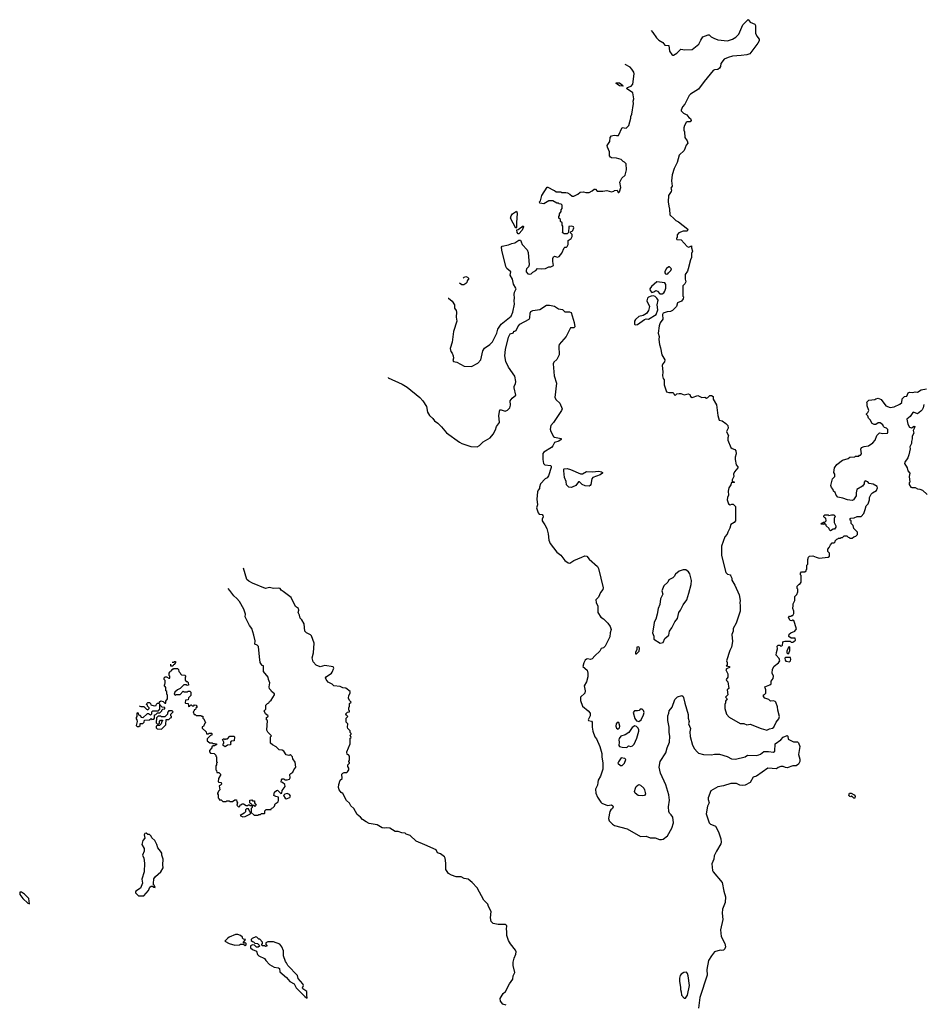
# Model space of a CAD drawing. Extents: x 1862350 to 2057294, y 212041 to 437318.
# Tile 131 of 256: x 1884004 to 1895227, y 349112 to 361338. Entities that reach past the tile are written whole.
import ezdxf

# ---------------------------------------------------------------- set-up
doc = ezdxf.new("R2010")
doc.units = 0

msp = doc.modelspace()

# ---------------------------------------------------------------- linework, layer by layer
at = {"layer": '0CON10XD'}
for points in [[(1891845, 361205), (1891868, 361178), (1891911, 361111), (1891942, 361082), (1891992, 361055), (1892015, 361022), (1892066, 361016), (1892075, 360948), (1892102, 360905), (1892115, 360898), (1892125, 360898), (1892165, 360920), (1892215, 360970), (1892265, 360963), (1892355, 360967), (1892439, 361035), (1892462, 361085), (1892487, 361123), (1892555, 361150), (1892565, 361150), (1892592, 361125), (1892625, 361107), (1892675, 361089), (1892795, 361076), (1892855, 361094), (1892900, 361120), (1892934, 361156), (1892986, 361275), (1893052, 361338), (1893077, 361307), (1893133, 361283), (1893141, 361265), (1893142, 361172), (1893159, 361135), (1893188, 361095), (1893187, 361075), (1893173, 361045), (1893072, 360915), (1893035, 360902), (1892965, 360891), (1892858, 360885), (1892801, 360869), (1892755, 360848), (1892710, 360795), (1892706, 360755), (1892696, 360735), (1892675, 360721), (1892634, 360716), (1892618, 360705), (1892505, 360570), (1892435, 360473), (1892337, 360413), (1892319, 360395), (1892263, 360287), (1892236, 360255), (1892220, 360215), (1892220, 360205), (1892250, 360175), (1892290, 360155), (1892314, 360124), (1892335, 360110), (1892342, 360085), (1892332, 360068), (1892295, 360068), (1892281, 360059), (1892262, 360025), (1892252, 359995), (1892252, 359965), (1892262, 359945), (1892263, 359875), (1892292, 359835), (1892300, 359805), (1892282, 359778), (1892255, 359712), (1892196, 359654), (1892169, 359565), (1892132, 359488), (1892107, 359413), (1892099, 359335), (1892109, 359271), (1892091, 359245), (1892099, 359219), (1892097, 359205), (1892063, 359155), (1892058, 359075), (1892064, 359024), (1892076, 358985), (1892078, 358915), (1892133, 358863), (1892155, 358843), (1892188, 358828), (1892302, 358735), (1892295, 358713), (1892245, 358710), (1892191, 358689), (1892170, 358665), (1892170, 358635), (1892160, 358625), (1892160, 358615), (1892165, 358610), (1892220, 358605), (1892295, 358522), (1892315, 358512), (1892348, 358528), (1892348, 358505), (1892359, 358465), (1892347, 358435), (1892349, 358385), (1892334, 358355), (1892308, 358245), (1892298, 358215), (1892268, 358175), (1892268, 358115), (1892276, 358084), (1892263, 358057), (1892240, 358035), (1892238, 357935), (1892240, 357905), (1892248, 357895), (1892245, 357870), (1892225, 357842), (1892175, 357820), (1892160, 357775), (1892110, 357725), (1892087, 357713), (1892045, 357710), (1891997, 357693), (1891988, 357675), (1891992, 357618), (1891960, 357575), (1891944, 357536), (1891934, 357445), (1891946, 357405), (1891941, 357365), (1891950, 357305), (1891964, 357265), (1891979, 357175), (1892017, 357113), (1892012, 357088), (1891991, 357065), (1891984, 357045), (1891993, 356965), (1891987, 356917), (1891994, 356884), (1892008, 356865), (1892008, 356805), (1892035, 356718), (1892065, 356708), (1892115, 356707), (1892130, 356695), (1892132, 356682), (1892145, 356670), (1892165, 356690), (1892195, 356698), (1892217, 356697), (1892255, 356678), (1892305, 356693), (1892328, 356685), (1892335, 356660), (1892355, 356648), (1892425, 356670), (1892475, 356648), (1892515, 356650), (1892535, 356640), (1892550, 356645), (1892575, 356672), (1892595, 356672), (1892617, 356657), (1892618, 356625), (1892660, 356555), (1892674, 356424), (1892692, 356365), (1892728, 356355), (1892772, 356325), (1892798, 356298), (1892803, 356265), (1892783, 356225), (1892785, 356210), (1892807, 356175), (1892797, 356145), (1892797, 356117), (1892837, 356027), (1892854, 356014), (1892885, 356002), (1892900, 355985), (1892904, 355946), (1892890, 355905), (1892890, 355875), (1892902, 355812), (1892922, 355785), (1892922, 355775), (1892880, 355725), (1892870, 355695), (1892872, 355665), (1892852, 355625), (1892852, 355612), (1892862, 355602), (1892880, 355595), (1892875, 355590), (1892845, 355590), (1892837, 355563), (1892812, 355525), (1892802, 355485), (1892808, 355435), (1892793, 355405), (1892792, 355375), (1892808, 355325), (1892826, 355314), (1892847, 355323), (1892865, 355322), (1892893, 355295), (1892893, 355115), (1892878, 355095), (1892835, 355070), (1892823, 355025), (1892797, 354975), (1892791, 354949), (1892760, 354915), (1892719, 354801), (1892722, 354685), (1892772, 354475), (1892793, 354453), (1892830, 354445), (1892830, 354435), (1892848, 354405), (1892848, 354378), (1892887, 354317), (1892940, 354195), (1892951, 354125), (1892948, 354095), (1892954, 354064), (1892954, 353995), (1892904, 353846), (1892865, 353780), (1892866, 353744), (1892850, 353705), (1892856, 353616), (1892843, 353545), (1892824, 353505), (1892782, 353375), (1892790, 353355), (1892790, 353325), (1892780, 353315), (1892820, 353305), (1892818, 353292), (1892782, 353278), (1892772, 353265), (1892800, 353215), (1892800, 353175), (1892780, 353145), (1892782, 353132), (1892798, 353118), (1892810, 353035), (1892792, 353015), (1892800, 352955), (1892770, 352925), (1892790, 352905), (1892770, 352875), (1892770, 352855), (1892760, 352835), (1892760, 352785), (1892782, 352715), (1892816, 352676), (1892950, 352600), (1892998, 352598), (1893035, 352584), (1893075, 352590), (1893212, 352535), (1893269, 352519), (1893285, 352517), (1893317, 352533), (1893355, 352541), (1893370, 352555), (1893399, 352615), (1893431, 352655), (1893441, 352685), (1893418, 352765), (1893416, 352806), (1893393, 352865), (1893385, 352873), (1893365, 352880), (1893328, 352878), (1893307, 352897), (1893260, 352915), (1893240, 352935), (1893240, 352955), (1893255, 352960), (1893270, 352975), (1893272, 353015), (1893260, 353055), (1893322, 353078), (1893335, 353090), (1893338, 353125), (1893362, 353158), (1893366, 353186), (1893348, 353225), (1893352, 353275), (1893375, 353310), (1893428, 353352), (1893443, 353375), (1893438, 353405), (1893398, 353448), (1893405, 353480), (1893417, 353525), (1893413, 353557), (1893425, 353570), (1893445, 353570), (1893455, 353560), (1893468, 353562), (1893478, 353572), (1893482, 353605), (1893490, 353615), (1893505, 353622), (1893575, 353620), (1893585, 353610), (1893605, 353610), (1893620, 353615), (1893640, 353635), (1893637, 353657), (1893585, 353660), (1893558, 353678), (1893561, 353709), (1893580, 353725), (1893633, 353747), (1893650, 353775), (1893618, 353878), (1893605, 353880), (1893595, 353872), (1893575, 353878), (1893552, 353915), (1893565, 353930), (1893585, 353930), (1893595, 353940), (1893605, 353940), (1893620, 353965), (1893620, 353995), (1893608, 354025), (1893610, 354065), (1893612, 354085), (1893632, 354125), (1893633, 354177), (1893655, 354200), (1893670, 354235), (1893670, 354265), (1893660, 354275), (1893660, 354305), (1893685, 354330), (1893695, 354330), (1893710, 354355), (1893710, 354435), (1893700, 354445), (1893700, 354465), (1893715, 354480), (1893755, 354480), (1893770, 354495), (1893770, 354505), (1893780, 354515), (1893780, 354565), (1893792, 354578), (1893792, 354635), (1893800, 354665), (1893813, 354677), (1893855, 354682), (1893895, 354662), (1893935, 354652), (1894047, 354663), (1894060, 354675), (1894060, 354715), (1894040, 354735), (1894040, 354765), (1894058, 354782), (1894072, 354818), (1894095, 354840), (1894118, 354842), (1894130, 354855), (1894132, 354868), (1894152, 354888), (1894165, 354890), (1894175, 354900), (1894195, 354900), (1894205, 354910), (1894225, 354910), (1894245, 354930), (1894277, 354927), (1894292, 354912), (1894305, 354910), (1894315, 354900), (1894345, 354900), (1894363, 354917), (1894390, 354925), (1894408, 354945), (1894408, 354975), (1894365, 355020), (1894357, 355057), (1894332, 355082), (1894330, 355115), (1894320, 355125), (1894320, 355145), (1894325, 355150), (1894367, 355153), (1894405, 355168), (1894455, 355170), (1894488, 355205), (1894503, 355257), (1894515, 355300), (1894540, 355325), (1894558, 355375), (1894560, 355405), (1894578, 355445), (1894595, 355462), (1894645, 355492), (1894658, 355525), (1894655, 355540), (1894602, 355572), (1894555, 355580), (1894538, 355598), (1894505, 355610), (1894490, 355595), (1894490, 355575), (1894473, 355547), (1894402, 355505), (1894393, 355463), (1894392, 355425), (1894360, 355375), (1894345, 355368), (1894284, 355374), (1894226, 355396), (1894165, 355410), (1894143, 355433), (1894130, 355465), (1894113, 355483), (1894108, 355505), (1894085, 355530), (1894078, 355555), (1894100, 355635), (1894128, 355665), (1894127, 355695), (1894117, 355715), (1894122, 355775), (1894152, 355815), (1894225, 355870), (1894292, 355888), (1894313, 355907), (1894375, 355910), (1894385, 355920), (1894425, 355920), (1894435, 355930), (1894445, 355930), (1894460, 355945), (1894452, 356005), (1894460, 356025), (1894491, 356039), (1894544, 356046), (1894600, 356085), (1894630, 356115), (1894650, 356175), (1894684, 356206), (1894725, 356198), (1894780, 356205), (1894788, 356215), (1894785, 356250), (1894770, 356265), (1894745, 356272), (1894732, 356285)], [(1889326, 357881), (1889328, 357878), (1889375, 357842), (1889402, 357795), (1889403, 357755), (1889423, 357725), (1889429, 357705), (1889424, 357645), (1889432, 357595), (1889391, 357465), (1889376, 357335), (1889351, 357255), (1889358, 357218), (1889376, 357196), (1889389, 357165), (1889392, 357135), (1889382, 357105), (1889390, 357095), (1889435, 357087), (1889524, 357034), (1889615, 357032), (1889695, 357072), (1889732, 357115), (1889755, 357225), (1889775, 357258), (1889844, 357306), (1889875, 357338), (1889931, 357445), (1889942, 357495), (1889985, 357555), (1890107, 357655), (1890129, 357705), (1890151, 357805), (1890146, 357845), (1890151, 357885), (1890143, 357925), (1890148, 357955), (1890169, 357995), (1890167, 358005), (1890138, 358055), (1890124, 358114), (1890097, 358165), (1890102, 358205), (1890055, 358249), (1890041, 358275), (1889990, 358475), (1889987, 358515), (1889995, 358526), (1890075, 358540), (1890115, 358560), (1890155, 358567), (1890205, 358602), (1890225, 358598), (1890232, 358578), (1890246, 358546), (1890305, 358480), (1890318, 358445), (1890332, 358295), (1890325, 358270), (1890300, 358245), (1890293, 358225), (1890293, 358205), (1890314, 358184), (1890335, 358178), (1890355, 358182), (1890375, 358202), (1890415, 358222), (1890433, 358247), (1890482, 358242), (1890535, 358247), (1890575, 358267), (1890600, 358270), (1890632, 358285), (1890626, 358335), (1890626, 358374), (1890632, 358395), (1890645, 358400), (1890685, 358390), (1890703, 358397), (1890735, 358438), (1890765, 358503), (1890775, 358513), (1890795, 358514), (1890805, 358523), (1890816, 358545), (1890816, 358594), (1890855, 358621), (1890866, 358645), (1890865, 358670), (1890840, 358695), (1890852, 358708), (1890865, 358710), (1890875, 358720), (1890888, 358755), (1890880, 358765), (1890862, 358772), (1890822, 358768), (1890820, 358695), (1890805, 358680), (1890765, 358680), (1890740, 358695), (1890750, 358705), (1890750, 358775), (1890740, 358785), (1890740, 358815), (1890722, 358832), (1890720, 358855), (1890700, 358875), (1890700, 358895), (1890710, 358905), (1890710, 358925), (1890730, 358955), (1890730, 358975), (1890740, 358995), (1890740, 359035), (1890728, 359048), (1890705, 359050), (1890695, 359060), (1890675, 359060), (1890625, 359090), (1890575, 359090), (1890515, 359052), (1890465, 359060), (1890460, 359075), (1890472, 359088), (1890490, 359155), (1890555, 359260), (1890565, 359260), (1890635, 359220), (1890648, 359218), (1890665, 359200), (1890725, 359200), (1890735, 359190), (1890785, 359192), (1890807, 359187), (1890835, 359172), (1890865, 359148), (1890885, 359148), (1890935, 359172), (1890965, 359198), (1891005, 359202), (1891035, 359192), (1891075, 359190), (1891115, 359212), (1891137, 359233), (1891155, 359232), (1891175, 359210), (1891187, 359207), (1891245, 359208), (1891295, 359218), (1891355, 359202), (1891382, 359208), (1891393, 359217), (1891425, 359220), (1891435, 359190), (1891445, 359190), (1891455, 359200), (1891471, 359255), (1891458, 359322), (1891482, 359368), (1891522, 359408), (1891539, 359475), (1891536, 359546), (1891515, 359570), (1891500, 359575), (1891472, 359602), (1891415, 359618), (1891354, 359624), (1891341, 359631), (1891328, 359648), (1891328, 359695), (1891303, 359753), (1891300, 359775), (1891332, 359825), (1891338, 359875), (1891354, 359896), (1891385, 359903), (1891415, 359898), (1891440, 359900), (1891485, 360000), (1891535, 359992), (1891549, 360001), (1891568, 360025), (1891592, 360115), (1891592, 360135), (1891606, 360164), (1891629, 360295), (1891625, 360325), (1891632, 360355), (1891619, 360429), (1891540, 360485), (1891553, 360497), (1891585, 360508), (1891599, 360511), (1891617, 360535), (1891634, 360664), (1891633, 360685), (1891607, 360725), (1891585, 360747), (1891524, 360781)], [(1891495, 360512), (1891455, 360517), (1891423, 360535), (1891413, 360545), (1891412, 360555), (1891455, 360553), (1891492, 360525), (1891500, 360515), (1891495, 360512)], [(1890165, 358750), (1890099, 358875), (1890107, 358903), (1890124, 358926), (1890175, 358960), (1890181, 358935), (1890176, 358815), (1890172, 358758), (1890165, 358750)], [(1890205, 358678), (1890195, 358680), (1890183, 358695), (1890180, 358730), (1890195, 358732), (1890257, 358777), (1890262, 358765), (1890246, 358724), (1890205, 358678)], [(1892035, 358178), (1892055, 358182), (1892060, 358195), (1892090, 358225), (1892098, 358245), (1892075, 358270), (1892065, 358270), (1892035, 358250), (1892018, 358212), (1892018, 358195), (1892025, 358182), (1892035, 358178)], [(1889513, 358128), (1889525, 358140), (1889545, 358148), (1889565, 358140), (1889580, 358125), (1889563, 358097), (1889559, 358075), (1889545, 358060), (1889520, 358045), (1889496, 358044), (1889467, 358067)], [(1891985, 357934), (1892004, 357946), (1892017, 357965), (1892029, 358005), (1892029, 358049), (1892015, 358070), (1891915, 358082), (1891851, 358025), (1891831, 357995), (1891834, 357974), (1891855, 357952), (1891881, 357959), (1891905, 357977), (1891925, 357968), (1891954, 357934), (1891985, 357934)], [(1891648, 357548), (1891675, 357553), (1891765, 357613), (1891785, 357622), (1891815, 357618), (1891907, 357675), (1891928, 357735), (1891922, 357795), (1891932, 357855), (1891919, 357879), (1891895, 357902), (1891875, 357908), (1891847, 357903), (1891815, 357892), (1891799, 357881), (1891794, 357846), (1891824, 357775), (1891812, 357725), (1891789, 357691), (1891746, 357664), (1891695, 357651), (1891651, 357615), (1891641, 357595), (1891638, 357558), (1891648, 357548)], [(1888579, 356896), (1888581, 356891), (1888754, 356814), (1888815, 356776), (1888974, 356645), (1889011, 356605), (1889056, 356535), (1889069, 356465), (1889095, 356422), (1889134, 356384), (1889154, 356355), (1889196, 356326), (1889243, 356283), (1889306, 356206), (1889465, 356093), (1889495, 356076), (1889605, 356038), (1889685, 356034), (1889715, 356049), (1889761, 356095), (1889846, 356144), (1889885, 356193), (1889914, 356246), (1889926, 356285), (1889963, 356335), (1889954, 356425), (1889968, 356492), (1889985, 356493), (1890035, 356477), (1890062, 356488), (1890090, 356520), (1890098, 356552), (1890096, 356605), (1890122, 356638), (1890166, 356675), (1890143, 356765), (1890144, 356786), (1890163, 356817), (1890167, 356845), (1890153, 356913), (1890076, 357025), (1890043, 357093), (1890030, 357165), (1890038, 357242), (1890075, 357397), (1890095, 357437), (1890135, 357450), (1890140, 357470), (1890155, 357470), (1890170, 357480), (1890191, 357525), (1890215, 357556), (1890331, 357619), (1890340, 357635), (1890342, 357695), (1890351, 357715), (1890375, 357725), (1890465, 357740), (1890545, 357792), (1890585, 357791), (1890645, 357779), (1890695, 357748), (1890745, 357740), (1890775, 357712), (1890831, 357711), (1890852, 357702), (1890889, 357579), (1890898, 357525), (1890885, 357510), (1890845, 357510), (1890789, 357405), (1890706, 357304), (1890698, 357285), (1890702, 357175), (1890675, 357120), (1890639, 357085), (1890628, 357065), (1890640, 356915), (1890670, 356825), (1890650, 356645), (1890665, 356616), (1890711, 356575), (1890740, 356505), (1890732, 356485), (1890633, 356335), (1890601, 356299), (1890592, 356252), (1890600, 356225), (1890632, 356162), (1890645, 356154), (1890727, 356137), (1890730, 356125), (1890700, 356105), (1890644, 356086), (1890627, 356045), (1890610, 356025), (1890512, 355968), (1890502, 355952), (1890501, 355875), (1890509, 355825), (1890525, 355811), (1890595, 355801), (1890604, 355794), (1890606, 355776), (1890571, 355675), (1890555, 355651), (1890530, 355635), (1890474, 355576), (1890458, 355535), (1890460, 355515), (1890444, 355496), (1890436, 355475), (1890426, 355384), (1890433, 355315), (1890424, 355275), (1890445, 355215), (1890455, 355199), (1890492, 355192), (1890503, 355183), (1890504, 355165), (1890491, 355135), (1890491, 355115), (1890527, 355065), (1890549, 355019), (1890569, 354955), (1890576, 354875), (1890593, 354835), (1890675, 354726), (1890725, 354689), (1890775, 354622), (1890815, 354592), (1890835, 354589), (1890885, 354621), (1890985, 354662), (1891021, 354679), (1891048, 354675), (1891075, 354641), (1891179, 354549), (1891194, 354524), (1891250, 354285), (1891247, 354263), (1891216, 354225), (1891192, 354168), (1891158, 354135), (1891163, 354103), (1891184, 354054), (1891186, 353975), (1891220, 353920), (1891255, 353898), (1891309, 353845), (1891339, 353805), (1891351, 353765), (1891336, 353725), (1891335, 353675), (1891275, 353560), (1891255, 353540), (1891225, 353529), (1891211, 353495), (1891145, 353440), (1891115, 353401), (1891095, 353392), (1891055, 353401), (1891042, 353398), (1891027, 353383), (1891012, 353352), (1890999, 353305), (1891050, 353260), (1891060, 353225), (1891061, 353179), (1891043, 353117), (1891014, 353065), (1891027, 353003), (1891024, 352975), (1890970, 352925), (1890968, 352885), (1890995, 352814), (1891065, 352757), (1891087, 352725), (1891089, 352695), (1891064, 352645), (1891069, 352635), (1891105, 352626), (1891115, 352615), (1891113, 352555), (1891124, 352505), (1891146, 352435), (1891168, 352408), (1891209, 352315), (1891233, 352225), (1891232, 352185), (1891246, 352106), (1891247, 352033), (1891218, 351945), (1891188, 351895), (1891185, 351865), (1891181, 351835), (1891154, 351785), (1891160, 351735), (1891180, 351685), (1891222, 351622), (1891235, 351610), (1891305, 351582), (1891355, 351590), (1891372, 351575), (1891374, 351565), (1891366, 351545), (1891344, 351525), (1891334, 351506), (1891318, 351418), (1891325, 351392), (1891365, 351350), (1891393, 351333), (1891549, 351289), (1891715, 351195), (1891785, 351201), (1891835, 351179), (1891895, 351177), (1891952, 351158), (1891975, 351157), (1891995, 351163), (1892050, 351205), (1892105, 351297), (1892124, 351365), (1892115, 351437), (1892096, 351466), (1892074, 351485), (1892066, 351504), (1892061, 351565), (1892074, 351645), (1892064, 351715), (1892027, 351837), (1891963, 351983), (1891947, 352055), (1891959, 352125), (1892028, 352235), (1892044, 352295), (1892074, 352365), (1892079, 352441), (1892070, 352485), (1892069, 352555), (1892052, 352635), (1892054, 352695), (1892067, 352725), (1892069, 352755), (1892108, 352802), (1892139, 352895), (1892175, 352929), (1892226, 352946), (1892244, 352935), (1892250, 352920), (1892263, 352853), (1892305, 352710), (1892306, 352665), (1892319, 352625), (1892309, 352595), (1892334, 352535), (1892328, 352495), (1892333, 352437), (1892360, 352330), (1892385, 352283), (1892417, 352245), (1892435, 352232), (1892498, 352215), (1892595, 352209), (1892632, 352218), (1892695, 352219), (1892789, 352189), (1892845, 352159), (1892895, 352157), (1893015, 352185), (1893045, 352205), (1893155, 352202), (1893185, 352209), (1893204, 352216), (1893245, 352253), (1893305, 352253), (1893368, 352242), (1893384, 352256), (1893385, 352346), (1893455, 352396), (1893485, 352431), (1893535, 352448), (1893542, 352442), (1893550, 352405), (1893613, 352373), (1893665, 352370), (1893675, 352360), (1893692, 352315), (1893683, 352265), (1893677, 352215), (1893692, 352155), (1893692, 352125), (1893676, 352094), (1893647, 352075), (1893605, 352073), (1893535, 352050), (1893515, 352052), (1893485, 352064), (1893456, 352064), (1893425, 352052), (1893403, 352037), (1893295, 352044), (1893156, 351945), (1893115, 351932), (1893075, 351865), (1893015, 351835), (1892975, 351830), (1892947, 351835), (1892905, 351853), (1892835, 351852), (1892745, 351823), (1892675, 351812), (1892586, 351764), (1892553, 351675), (1892553, 351655), (1892567, 351615), (1892546, 351574), (1892531, 351475), (1892566, 351366), (1892585, 351350), (1892618, 351338), (1892647, 351325), (1892683, 351253), (1892712, 351165), (1892716, 351126), (1892711, 351105), (1892656, 351015), (1892631, 350955), (1892624, 350915), (1892602, 350855), (1892609, 350775), (1892616, 350755), (1892728, 350625), (1892748, 350515), (1892771, 350445), (1892764, 350375), (1892734, 350295), (1892730, 350245), (1892737, 350165), (1892708, 350035), (1892716, 349955), (1892763, 349865), (1892771, 349825), (1892761, 349799), (1892746, 349784), (1892725, 349779), (1892705, 349785), (1892635, 349762), (1892594, 349715), (1892559, 349655), (1892539, 349545), (1892543, 349475), (1892450, 349195), (1892436, 349064)], [(1894732, 356285), (1894722, 356305), (1894692, 356332), (1894665, 356330), (1894635, 356310), (1894615, 356310), (1894590, 356325), (1894565, 356370), (1894545, 356390), (1894537, 356417), (1894520, 356435), (1894520, 356445), (1894538, 356462), (1894548, 356485), (1894530, 356545), (1894530, 356575), (1894520, 356585), (1894550, 356615), (1894625, 356620), (1894635, 356630), (1894665, 356638), (1894705, 356622), (1894760, 356545), (1894815, 356523), (1894865, 356530), (1894936, 356564), (1894958, 356585), (1894965, 356630), (1894993, 356657), (1895020, 356665), (1895040, 356705), (1895055, 356712), (1895095, 356708), (1895125, 356718), (1895155, 356712), (1895198, 356742), (1895267, 356753)], [(1895235, 356560), (1895225, 356520), (1895212, 356495), (1895195, 356478), (1895155, 356442), (1895105, 356464), (1895095, 356461), (1895065, 356411), (1895024, 356376), (1895034, 356315), (1895055, 356277), (1895081, 356269), (1895115, 356290), (1895120, 356285), (1895115, 356260), (1895100, 356235), (1895108, 356205), (1895088, 356165), (1895090, 356135), (1895078, 356102), (1895078, 356075), (1895060, 356035), (1895063, 356007), (1895046, 355934), (1895034, 355896), (1894998, 355845), (1894993, 355825), (1895028, 355775), (1895034, 355734), (1895060, 355705), (1895053, 355665), (1895060, 355595), (1895052, 355585), (1895053, 355565), (1895072, 355535), (1895085, 355528), (1895125, 355528), (1895153, 355513), (1895185, 355510), (1895217, 355497), (1895273, 355443)], [(1890855, 355529), (1890825, 355533), (1890793, 355563), (1890792, 355602), (1890772, 355655), (1890760, 355735), (1890760, 355755), (1890768, 355762), (1890805, 355763), (1890845, 355754), (1890967, 355697), (1890995, 355700), (1891045, 355726), (1891115, 355724), (1891195, 355732), (1891228, 355725), (1891242, 355715), (1891243, 355705), (1891214, 355686), (1891123, 355655), (1891111, 355635), (1891099, 355565), (1891088, 355552), (1891075, 355546), (1891025, 355551), (1890990, 355565), (1890958, 355598), (1890945, 355600), (1890912, 355555), (1890865, 355534), (1890855, 355529)], [(1894075, 354990), (1894062, 355002), (1894058, 355018), (1894022, 355052), (1894020, 355065), (1894008, 355078), (1893995, 355080), (1893985, 355070), (1893960, 355075), (1893962, 355088), (1893975, 355090), (1893985, 355100), (1894005, 355100), (1894020, 355115), (1894018, 355148), (1894002, 355152), (1893990, 355165), (1893992, 355178), (1894005, 355190), (1894045, 355190), (1894055, 355180), (1894085, 355190), (1894115, 355190), (1894130, 355175), (1894120, 355145), (1894118, 355095), (1894142, 355055), (1894142, 355038), (1894125, 355010), (1894105, 355010), (1894075, 354990)], [(1890045, 349100), (1890004, 349114), (1889975, 349150), (1889972, 349185), (1890010, 349245), (1890037, 349273), (1890086, 349365), (1890129, 349425), (1890134, 349465), (1890153, 349505), (1890134, 349595), (1890134, 349634), (1890146, 349685), (1890167, 349733), (1890169, 349765), (1890161, 349785), (1890101, 349861), (1890076, 349906), (1890054, 349965), (1890056, 350015), (1890049, 350045), (1890053, 350085), (1890046, 350096), (1890034, 350104), (1889945, 350101), (1889885, 350116), (1889859, 350139), (1889852, 350185), (1889858, 350265), (1889826, 350325), (1889818, 350355), (1889767, 350407), (1889685, 350559), (1889625, 350626), (1889574, 350664), (1889524, 350674), (1889485, 350694), (1889425, 350696), (1889365, 350716), (1889329, 350735), (1889297, 350785), (1889297, 350865), (1889290, 350925), (1889280, 350945), (1889231, 350981), (1889194, 350994), (1889175, 351028), (1889035, 351092), (1888926, 351136), (1888855, 351207), (1888805, 351223), (1888790, 351235), (1888751, 351241), (1888705, 351258), (1888665, 351258), (1888599, 351299), (1888565, 351303), (1888535, 351297), (1888505, 351304), (1888445, 351340), (1888345, 351358), (1888305, 351377), (1888262, 351405), (1888235, 351437), (1888195, 351468), (1888152, 351545), (1888117, 351577), (1888098, 351608), (1888064, 351644), (1888015, 351730), (1887995, 351742), (1887970, 351775), (1887964, 351806), (1887967, 351843), (1887986, 351894), (1888010, 351915), (1888005, 351970), (1888015, 351982), (1888035, 351992), (1888065, 351990), (1888075, 351998), (1888090, 352025), (1888092, 352045), (1888080, 352065), (1888080, 352085), (1888100, 352105), (1888100, 352115), (1888090, 352125), (1888090, 352135), (1888100, 352145), (1888098, 352195), (1888088, 352208), (1888072, 352212), (1888067, 352245), (1888107, 352345), (1888110, 352415), (1888120, 352425), (1888110, 352455), (1888120, 352465), (1888120, 352475), (1888110, 352485), (1888107, 352507), (1888080, 352535), (1888073, 352553), (1888078, 352595), (1888060, 352615), (1888060, 352665), (1888080, 352685), (1888062, 352702), (1888053, 352713), (1888055, 352720), (1888075, 352740), (1888100, 352745), (1888100, 352755), (1888090, 352765), (1888090, 352795), (1888100, 352815), (1888100, 352845), (1888120, 352865), (1888100, 352885), (1888088, 352915), (1888090, 352945), (1888108, 352975), (1888107, 352997), (1888055, 353037), (1888015, 353042), (1887985, 353060), (1887905, 353068), (1887885, 353088), (1887835, 353112), (1887808, 353145), (1887800, 353165), (1887811, 353179), (1887875, 353223), (1887885, 353238), (1887905, 353285), (1887895, 353304), (1887795, 353320), (1887735, 353302), (1887685, 353323), (1887648, 353365), (1887636, 353415), (1887653, 353475), (1887660, 353595), (1887627, 353687), (1887615, 353700), (1887565, 353723), (1887546, 353746), (1887538, 353835), (1887506, 353886), (1887487, 353905), (1887480, 353945), (1887463, 353975), (1887472, 354005), (1887468, 354025), (1887430, 354050), (1887374, 354164), (1887278, 354238), (1887250, 354255), (1887237, 354275), (1887215, 354280), (1887154, 354276), (1887105, 354286), (1887055, 354276), (1886895, 354340), (1886849, 354365), (1886825, 354386), (1886785, 354529)], [(1891957, 353597), (1891995, 353604), (1892018, 353652), (1892068, 353695), (1892076, 353745), (1892104, 353785), (1892141, 353859), (1892175, 353902), (1892191, 353975), (1892212, 354005), (1892246, 354074), (1892288, 354135), (1892316, 354215), (1892344, 354325), (1892346, 354376), (1892326, 354456), (1892310, 354480), (1892277, 354507), (1892245, 354508), (1892195, 354490), (1892147, 354453), (1892132, 354425), (1892114, 354406), (1892068, 354382), (1892055, 354352), (1892005, 354308), (1891979, 354245), (1891993, 354205), (1891963, 354145), (1891956, 354075), (1891932, 354025), (1891923, 353957), (1891903, 353895), (1891883, 353855), (1891881, 353819), (1891862, 353725), (1891881, 353685), (1891880, 353645), (1891957, 353597)], [(1885487, 352817), (1885508, 352808), (1885545, 352810), (1885580, 352775), (1885595, 352770), (1885610, 352785), (1885610, 352795), (1885590, 352815), (1885590, 352825), (1885580, 352835), (1885582, 352848), (1885595, 352860), (1885615, 352860), (1885630, 352845), (1885632, 352832), (1885675, 352820), (1885698, 352822), (1885702, 352838), (1885715, 352850), (1885738, 352852), (1885742, 352868), (1885755, 352880), (1885785, 352870), (1885805, 352850), (1885818, 352852), (1885820, 352875), (1885840, 352905), (1885840, 352945), (1885830, 352965), (1885830, 352995), (1885820, 353005), (1885820, 353045), (1885800, 353075), (1885808, 353082), (1885812, 353105), (1885812, 353132), (1885800, 353145), (1885800, 353165), (1885812, 353178), (1885825, 353180), (1885855, 353160), (1885868, 353162), (1885870, 353185), (1885860, 353195), (1885860, 353225), (1885870, 353235), (1885872, 353248), (1885888, 353252), (1885892, 353268), (1885905, 353270), (1885915, 353280), (1885965, 353280), (1885978, 353268), (1885980, 353245), (1885998, 353228), (1886000, 353215), (1886012, 353202), (1886055, 353200), (1886068, 353188), (1886060, 353175), (1886060, 353135), (1886072, 353122), (1886085, 353120), (1886098, 353108), (1886100, 353075), (1886085, 353070), (1886075, 353080), (1886042, 353078), (1885998, 353032), (1885962, 353018), (1885932, 352988), (1885922, 352962), (1885935, 352950), (1885945, 352960), (1885995, 352960), (1886035, 353000), (1886045, 352990), (1886085, 352990), (1886095, 353000), (1886115, 353000), (1886128, 352988), (1886130, 352945), (1886102, 352918), (1886098, 352892), (1886062, 352888), (1886060, 352855), (1886065, 352850), (1886098, 352848), (1886100, 352815), (1886105, 352810), (1886118, 352812), (1886125, 352830), (1886135, 352830), (1886145, 352820), (1886165, 352820), (1886175, 352830), (1886198, 352828), (1886200, 352815), (1886210, 352805), (1886192, 352788), (1886188, 352772), (1886172, 352768), (1886170, 352755), (1886160, 352745), (1886172, 352712), (1886185, 352710), (1886195, 352700), (1886255, 352700), (1886265, 352690), (1886278, 352688), (1886280, 352665), (1886290, 352655), (1886310, 352605), (1886300, 352595), (1886288, 352562), (1886272, 352558), (1886272, 352542), (1886320, 352495), (1886322, 352472), (1886345, 352470), (1886355, 352480), (1886385, 352480), (1886390, 352475), (1886388, 352452), (1886372, 352448), (1886332, 352408), (1886332, 352382), (1886365, 352360), (1886395, 352360), (1886405, 352350), (1886425, 352352), (1886450, 352345), (1886448, 352332), (1886435, 352330), (1886425, 352320), (1886405, 352320), (1886392, 352308), (1886390, 352295), (1886360, 352265), (1886360, 352245), (1886375, 352230), (1886417, 352227), (1886440, 352205), (1886440, 352195), (1886450, 352185), (1886450, 352125), (1886460, 352115), (1886450, 352105), (1886450, 352085), (1886440, 352075), (1886440, 352025), (1886450, 352015), (1886452, 351992), (1886475, 351990), (1886500, 351965), (1886473, 351917), (1886470, 351875), (1886475, 351870), (1886508, 351868), (1886510, 351845), (1886498, 351832), (1886480, 351825), (1886490, 351775), (1886472, 351758), (1886470, 351745), (1886460, 351735), (1886460, 351725), (1886470, 351715), (1886470, 351675), (1886480, 351665), (1886482, 351652), (1886505, 351650), (1886525, 351630), (1886565, 351630), (1886575, 351640), (1886607, 351637), (1886615, 351630), (1886645, 351630), (1886675, 351650), (1886695, 351650), (1886700, 351625), (1886710, 351615), (1886700, 351585), (1886725, 351560), (1886738, 351572), (1886742, 351588), (1886755, 351590), (1886765, 351600), (1886785, 351600), (1886815, 351580), (1886838, 351582), (1886845, 351590), (1886855, 351590), (1886865, 351580), (1886890, 351580), (1886890, 351555), (1886880, 351545), (1886880, 351495), (1886915, 351460), (1886965, 351460), (1886975, 351470), (1886995, 351470), (1887005, 351480), (1887045, 351480), (1887050, 351485), (1887050, 351515), (1887065, 351530), (1887128, 351532), (1887132, 351548), (1887148, 351552), (1887168, 351572), (1887175, 351600), (1887212, 351628), (1887220, 351645), (1887220, 351685), (1887183, 351693), (1887160, 351705), (1887168, 351745), (1887193, 351767), (1887205, 351770), (1887245, 351730), (1887258, 351732), (1887263, 351767), (1887300, 351815), (1887295, 351840), (1887268, 351868), (1887252, 351872), (1887255, 351900), (1887265, 351910), (1887285, 351910), (1887295, 351900), (1887325, 351898), (1887353, 351907), (1887362, 351925), (1887360, 351965), (1887371, 351979), (1887396, 351994), (1887408, 352025), (1887432, 352055), (1887425, 352120), (1887398, 352158), (1887392, 352185), (1887375, 352202), (1887365, 352210), (1887345, 352200), (1887315, 352210), (1887286, 352256), (1887265, 352268), (1887225, 352270), (1887189, 352309), (1887145, 352332), (1887120, 352355), (1887120, 352435), (1887130, 352445), (1887085, 352490), (1887072, 352515), (1887080, 352635), (1887070, 352645), (1887070, 352675), (1887085, 352680), (1887090, 352695), (1887055, 352720), (1887042, 352755), (1887060, 352775), (1887060, 352825), (1887080, 352845), (1887100, 352855), (1887105, 352870), (1887125, 352890), (1887167, 352953), (1887168, 352965), (1887130, 352995), (1887128, 353008), (1887108, 353028), (1887102, 353055), (1887112, 353105), (1887092, 353145), (1887090, 353175), (1887030, 353245), (1887030, 353315), (1887015, 353320), (1886990, 353355), (1886980, 353425), (1886968, 353555), (1886955, 353572), (1886923, 353583), (1886930, 353625), (1886913, 353695), (1886885, 353780), (1886856, 353816), (1886803, 353923), (1886810, 353955), (1886787, 354017), (1886735, 354112), (1886702, 354152), (1886664, 354184), (1886615, 354252), (1886591, 354273)], [(1891665, 353462), (1891698, 353495), (1891702, 353535), (1891695, 353550), (1891670, 353545), (1891670, 353515), (1891650, 353485), (1891650, 353465), (1891665, 353462)], [(1893545, 353462), (1893555, 353470), (1893568, 353505), (1893570, 353545), (1893565, 353550), (1893552, 353548), (1893532, 353495), (1893530, 353475), (1893545, 353462)], [(1885899, 353360), (1885915, 353360), (1885925, 353370), (1885938, 353368), (1885940, 353355), (1885930, 353345), (1885928, 353332), (1885912, 353328), (1885905, 353310), (1885882, 353312), (1885882, 353337)], [(1893565, 353364), (1893579, 353375), (1893583, 353395), (1893579, 353419), (1893515, 353418), (1893505, 353410), (1893510, 353385), (1893521, 353371), (1893565, 353364)], [(1885485, 352562), (1885500, 352575), (1885502, 352598), (1885535, 352600), (1885550, 352615), (1885555, 352640), (1885617, 352643), (1885635, 352660), (1885645, 352650), (1885668, 352652), (1885680, 352665), (1885680, 352705), (1885695, 352710), (1885715, 352730), (1885745, 352730), (1885770, 352755), (1885770, 352765), (1885782, 352778), (1885808, 352782), (1885808, 352798), (1885772, 352802), (1885752, 352822), (1885745, 352840), (1885740, 352835), (1885740, 352775), (1885718, 352752), (1885655, 352750), (1885642, 352738), (1885640, 352715), (1885628, 352702), (1885605, 352720), (1885585, 352718), (1885535, 352670), (1885522, 352672), (1885498, 352698), (1885482, 352702), (1885480, 352725), (1885465, 352730), (1885460, 352725), (1885460, 352685), (1885450, 352675), (1885450, 352655), (1885460, 352645), (1885462, 352625), (1885452, 352575), (1885463, 352563), (1885485, 352562)], [(1885765, 352530), (1885817, 352583), (1885822, 352648), (1885855, 352650), (1885875, 352670), (1885888, 352672), (1885890, 352685), (1885880, 352695), (1885880, 352715), (1885910, 352745), (1885898, 352758), (1885852, 352758), (1885850, 352745), (1885840, 352735), (1885840, 352715), (1885805, 352680), (1885765, 352680), (1885755, 352690), (1885725, 352690), (1885702, 352668), (1885700, 352605), (1885715, 352590), (1885725, 352590), (1885738, 352602), (1885740, 352625), (1885752, 352638), (1885775, 352640), (1885780, 352635), (1885770, 352625), (1885760, 352595), (1885738, 352572), (1885705, 352570), (1885700, 352565), (1885700, 352545), (1885713, 352533), (1885765, 352530)], [(1891695, 352622), (1891722, 352645), (1891752, 352705), (1891758, 352735), (1891752, 352762), (1891735, 352777), (1891710, 352775), (1891698, 352762), (1891676, 352754), (1891640, 352755), (1891622, 352735), (1891642, 352662), (1891665, 352632), (1891695, 352622)], [(1891435, 352530), (1891452, 352545), (1891458, 352565), (1891445, 352610), (1891425, 352612), (1891411, 352595), (1891409, 352565), (1891415, 352540), (1891435, 352530)], [(1891545, 352302), (1891565, 352320), (1891595, 352312), (1891615, 352320), (1891635, 352343), (1891669, 352415), (1891692, 352505), (1891692, 352522), (1891685, 352540), (1891665, 352560), (1891645, 352570), (1891612, 352548), (1891568, 352485), (1891525, 352458), (1891469, 352441), (1891448, 352412), (1891444, 352395), (1891451, 352365), (1891447, 352325), (1891452, 352315), (1891485, 352303), (1891545, 352302)], [(1886555, 352310), (1886530, 352325), (1886530, 352345), (1886540, 352355), (1886540, 352365), (1886522, 352398), (1886535, 352410), (1886545, 352410), (1886555, 352400), (1886565, 352410), (1886585, 352410), (1886615, 352440), (1886665, 352440), (1886670, 352435), (1886668, 352382), (1886632, 352378), (1886620, 352365), (1886620, 352355), (1886630, 352345), (1886618, 352332), (1886585, 352330), (1886555, 352310)], [(1891465, 352078), (1891485, 352079), (1891514, 352105), (1891533, 352153), (1891520, 352165), (1891475, 352172), (1891439, 352121), (1891434, 352105), (1891465, 352078)], [(1887315, 351663), (1887359, 351681), (1887368, 351695), (1887356, 351716), (1887325, 351730), (1887295, 351720), (1887280, 351705), (1887301, 351671), (1887315, 351663)], [(1891745, 351699), (1891685, 351704), (1891647, 351735), (1891640, 351755), (1891650, 351795), (1891661, 351815), (1891683, 351835), (1891695, 351840), (1891714, 351835), (1891755, 351794), (1891765, 351775), (1891775, 351725), (1891765, 351704), (1891745, 351699)], [(1894375, 351670), (1894362, 351672), (1894335, 351700), (1894325, 351690), (1894312, 351692), (1894300, 351705), (1894310, 351735), (1894330, 351735), (1894368, 351715), (1894380, 351695), (1894375, 351670)], [(1886925, 351570), (1886915, 351580), (1886890, 351580), (1886888, 351598), (1886875, 351600), (1886862, 351612), (1886862, 351648), (1886885, 351650), (1886895, 351640), (1886918, 351638), (1886920, 351615), (1886940, 351585), (1886925, 351570)], [(1886775, 351440), (1886805, 351442), (1886870, 351475), (1886870, 351495), (1886862, 351502), (1886845, 351540), (1886822, 351538), (1886810, 351525), (1886807, 351503), (1886793, 351487), (1886740, 351455), (1886775, 351440)], [(1885478, 350458), (1885545, 350460), (1885603, 350525), (1885618, 350565), (1885635, 350580), (1885655, 350580), (1885670, 350565), (1885688, 350562), (1885675, 350590), (1885660, 350605), (1885667, 350613), (1885670, 350670), (1885692, 350698), (1885758, 350755), (1885787, 350805), (1885782, 350845), (1885787, 350915), (1885768, 350965), (1885767, 350987), (1885752, 351015), (1885718, 351055), (1885708, 351095), (1885682, 351145), (1885645, 351180), (1885635, 351200), (1885615, 351220), (1885595, 351222), (1885575, 351238), (1885557, 351233), (1885548, 351215), (1885558, 351175), (1885533, 351147), (1885520, 351095), (1885548, 351045), (1885548, 351015), (1885528, 350965), (1885546, 350926), (1885554, 350864), (1885549, 350755), (1885519, 350665), (1885529, 350615), (1885503, 350555), (1885448, 350515), (1885443, 350505), (1885443, 350495), (1885478, 350458)], [(1884125, 350360), (1884117, 350425), (1884065, 350480), (1884025, 350503), (1884004, 350506), (1884004, 350475), (1884041, 350425), (1884105, 350368), (1884125, 350360)], [(1886805, 349842), (1886818, 349852), (1886818, 349868), (1886805, 349880), (1886795, 349870), (1886780, 349875), (1886808, 349918), (1886782, 349922), (1886770, 349935), (1886770, 349945), (1886746, 349966), (1886715, 349978), (1886685, 349977), (1886606, 349944), (1886587, 349933), (1886552, 349895), (1886605, 349868), (1886675, 349848), (1886735, 349852), (1886745, 349860), (1886785, 349860), (1886805, 349842)], [(1887575, 349190), (1887568, 349228), (1887570, 349270), (1887519, 349305), (1887516, 349315), (1887528, 349345), (1887521, 349365), (1887462, 349432), (1887455, 349468), (1887333, 349593), (1887318, 349628), (1887303, 349645), (1887280, 349715), (1887281, 349775), (1887260, 349825), (1887235, 349860), (1887155, 349887), (1887087, 349887), (1887060, 349875), (1887060, 349855), (1887078, 349832), (1887055, 349830), (1887045, 349840), (1887015, 349840), (1887010, 349855), (1887020, 349865), (1887020, 349885), (1886985, 349920), (1886972, 349922), (1886950, 349945), (1886935, 349948), (1886892, 349928), (1886880, 349915), (1886880, 349905), (1886895, 349890), (1886908, 349888), (1886925, 349870), (1886958, 349868), (1886978, 349848), (1886980, 349835), (1886965, 349820), (1886945, 349820), (1886918, 349848), (1886895, 349852), (1886872, 349838), (1886872, 349815), (1886894, 349794), (1886945, 349770), (1886959, 349729), (1886972, 349715), (1887045, 349682), (1887060, 349655), (1887108, 349608), (1887165, 349573), (1887220, 349565), (1887230, 349555), (1887234, 349515), (1887316, 349445), (1887360, 349395), (1887412, 349365), (1887437, 349317), (1887545, 349207), (1887575, 349190)], [(1892275, 349190), (1892298, 349225), (1892321, 349345), (1892306, 349466), (1892298, 349495), (1892285, 349510), (1892253, 349507), (1892218, 349485), (1892205, 349470), (1892200, 349435), (1892200, 349395), (1892212, 349325), (1892210, 349295), (1892220, 349265), (1892223, 349225), (1892255, 349190), (1892275, 349190)]]:
    msp.add_lwpolyline(points, dxfattribs=at)

doc.saveas('drawing.dxf')
